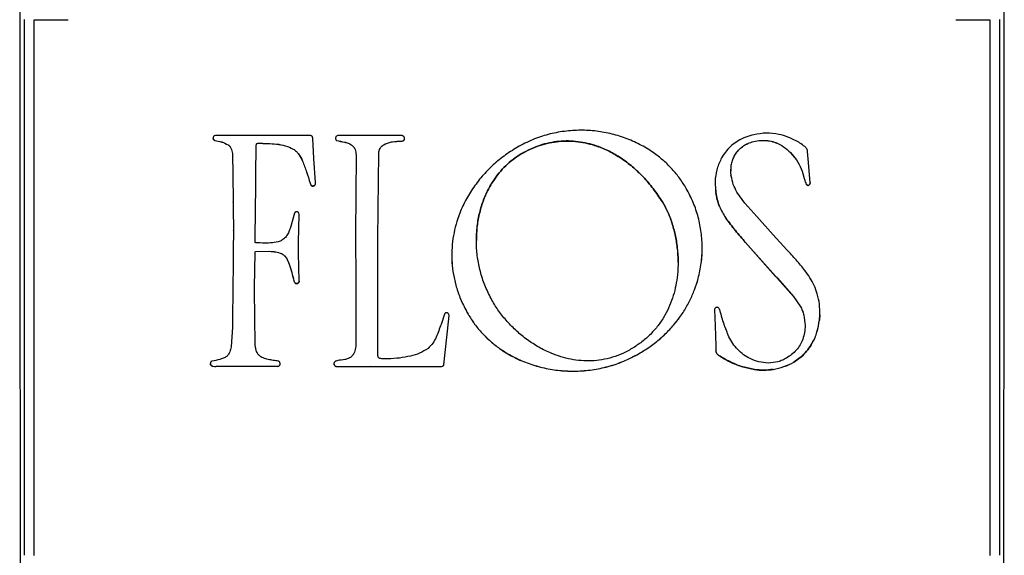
# Model space of a CAD drawing. Header units: millimetres. Extents: x 226 to 954, y 75 to 822.
# Tile 90 of 130: x 856 to 886, y 405 to 422. Entities that reach past the tile are written whole.
import ezdxf

# ---------------------------------------------------------------- set-up
doc = ezdxf.new("R2010")
doc.units = ezdxf.units.MM

msp = doc.modelspace()

# ---------------------------------------------------------------- linework, layer by layer
at = {"color": 179, "linetype": 'Continuous', "lineweight": 25}
for p, q in [((855.824, 442.721), (855.824, 415.774)), ((886.224, 415.774), (886.224, 442.721)), ((855.973, 405.226), (855.973, 421.77)), ((856.273, 405.22), (856.273, 421.764)), ((856.273, 421.764), (857.32, 421.764)), ((884.729, 421.764), (885.776, 421.764)), ((885.776, 421.764), (885.776, 405.22)), ((886.076, 421.77), (886.076, 405.226)), ((861.846, 418.033), (861.846, 418.035)), ((862.772, 418.187), (861.888, 418.19)), ((863.321, 418.185), (862.772, 418.187)), ((864.499, 418.187), (863.321, 418.185)), ((864.804, 418.19), (864.499, 418.187)), ((864.876, 418.106), (864.869, 418.137)), ((864.906, 417.474), (864.876, 418.106)), ((865.606, 418.033), (865.606, 418.035)), ((867.486, 418.185), (865.694, 418.193)), ((867.601, 418.012), (867.601, 418.014)), ((867.7, 418.057), (867.7, 418.058)), ((878.003, 418.023), (877.808, 417.885)), ((862.26, 417.899), (862.26, 417.901)), ((863.114, 416.97), (863.129, 417.874)), ((863.114, 416.969), (863.129, 417.873)), ((863.129, 417.874), (863.134, 417.927)), ((863.129, 417.873), (863.134, 417.925)), ((863.129, 417.873), (863.129, 417.874)), ((863.134, 417.925), (863.134, 417.927)), ((863.194, 417.949), (863.194, 417.95)), ((864.272, 417.768), (864.272, 417.77)), ((866.073, 417.891), (866.073, 417.893)), ((866.949, 417.789), (866.949, 417.791)), ((867.089, 417.915), (867.089, 417.917)), ((878.345, 417.959), (878.345, 417.961)), ((879.174, 417.967), (879.174, 417.969)), ((862.397, 417.587), (862.397, 417.589)), ((862.397, 417.589), (862.407, 417.005)), ((862.397, 417.587), (862.407, 417.003)), ((864.557, 417.398), (864.557, 417.4)), ((864.956, 416.735), (864.906, 417.474)), ((866.211, 417.582), (866.195, 415.152)), ((866.899, 416.803), (866.909, 417.623)), ((866.899, 416.801), (866.909, 417.621)), ((866.909, 417.621), (866.909, 417.623)), ((866.91, 417.651), (866.91, 417.649)), ((871.31, 417.62), (871.31, 417.621)), ((877.887, 417.544), (877.887, 417.546)), ((879.627, 417.658), (879.627, 417.66)), ((879.627, 417.66), (879.812, 417.435)), ((879.627, 417.658), (879.812, 417.433)), ((879.812, 417.433), (879.812, 417.435)), ((880.172, 417.467), (880.149, 417.696)), ((880.233, 416.738), (880.172, 417.467)), ((877.782, 417.098), (877.782, 417.096)), ((862.407, 417.003), (862.407, 417.005)), ((862.407, 417.005), (862.415, 416.137)), ((862.407, 417.003), (862.415, 416.135)), ((863.111, 416.648), (863.114, 416.97)), ((863.111, 416.646), (863.114, 416.969)), ((863.114, 416.969), (863.114, 416.97)), ((866.88, 414.992), (866.899, 416.803)), ((866.88, 414.99), (866.899, 416.801)), ((866.899, 416.801), (866.899, 416.803)), ((880.05, 416.863), (880.05, 416.865)), ((863.091, 415.052), (863.111, 416.648)), ((863.091, 415.051), (863.111, 416.646)), ((863.111, 416.646), (863.111, 416.648)), ((864.791, 416.714), (864.791, 416.716)), ((864.844, 416.635), (864.844, 416.633)), ((864.929, 416.641), (864.929, 416.643)), ((880.116, 416.673), (880.116, 416.672)), ((880.172, 416.649), (880.172, 416.648)), ((877.319, 416.431), (877.319, 416.43)), ((878.216, 416.1), (877.97, 416.443)), ((862.415, 416.135), (862.415, 416.137)), ((862.415, 416.137), (862.42, 415.938)), ((862.415, 416.135), (862.42, 415.936)), ((862.42, 415.936), (862.42, 415.938)), ((862.42, 415.938), (862.422, 415.262)), ((862.42, 415.936), (862.422, 415.26)), ((875.666, 416.14), (875.666, 416.139)), ((877.433, 415.999), (877.433, 416)), ((878.588, 415.683), (878.216, 416.1)), ((855.824, 415.774), (855.834, 404.944)), ((864.31, 415.794), (864.182, 415.344)), ((864.437, 414.897), (864.457, 415.749)), ((864.437, 414.896), (864.457, 415.748)), ((864.457, 415.748), (864.447, 415.787)), ((877.626, 415.639), (877.626, 415.637)), ((879.093, 415.126), (878.588, 415.683)), ((886.214, 404.944), (886.224, 415.774)), ((862.422, 415.26), (862.418, 414.649)), ((862.422, 415.26), (862.422, 415.262)), ((863.091, 415.051), (863.091, 415.052)), ((863.094, 414.896), (863.091, 415.051)), ((866.195, 415.154), (866.198, 413.632)), ((866.195, 415.152), (866.195, 415.154)), ((866.195, 415.152), (866.198, 413.63)), ((866.877, 414.091), (866.88, 414.99)), ((866.88, 414.99), (866.88, 414.992)), ((879.513, 414.66), (879.093, 415.126)), ((864.434, 414.556), (864.437, 414.897)), ((864.434, 414.555), (864.437, 414.896)), ((864.437, 414.896), (864.437, 414.897)), ((869.924, 414.952), (869.924, 414.95)), ((878.237, 414.885), (878.237, 414.886)), ((878.237, 414.886), (879.161, 413.841)), ((878.237, 414.885), (879.161, 413.839)), ((862.418, 414.649), (862.415, 414.282)), ((863.074, 413.498), (863.091, 414.575)), ((863.074, 413.496), (863.091, 414.573)), ((863.091, 414.573), (863.091, 414.575)), ((863.109, 414.604), (863.541, 414.614)), ((863.109, 414.602), (863.541, 414.613)), ((863.109, 414.602), (863.109, 414.604)), ((863.541, 414.613), (863.541, 414.614)), ((863.908, 414.542), (863.908, 414.544)), ((864.434, 414.555), (864.434, 414.556)), ((864.454, 413.693), (864.434, 414.555)), ((862.415, 414.282), (862.395, 412.545)), ((864.145, 414.217), (864.145, 414.218)), ((866.877, 412.48), (866.877, 414.091)), ((876.153, 414.28), (876.153, 414.282)), ((879.161, 413.839), (879.161, 413.841)), ((879.222, 413.778), (879.222, 413.78)), ((879.222, 413.78), (879.719, 413.218)), ((879.222, 413.778), (879.719, 413.216)), ((863.074, 413.496), (863.074, 413.498)), ((863.074, 413.447), (863.074, 413.496)), ((863.082, 412.537), (863.074, 413.447)), ((864.292, 413.7), (864.292, 413.698)), ((864.327, 413.637), (864.327, 413.635)), ((864.4, 413.619), (864.4, 413.617)), ((866.198, 413.63), (866.198, 413.632)), ((866.198, 413.632), (866.2, 411.674)), ((866.198, 413.63), (866.2, 411.672)), ((879.719, 413.216), (879.719, 413.218)), ((879.719, 413.218), (879.924, 412.923)), ((879.719, 413.216), (879.924, 412.921)), ((879.924, 412.921), (879.924, 412.923)), ((862.395, 412.545), (862.39, 412.272)), ((863.094, 411.78), (863.082, 412.537)), ((868.941, 412.675), (868.834, 412.356)), ((869.063, 412.436), (869.084, 412.633)), ((869.063, 412.434), (869.084, 412.631)), ((869.084, 412.631), (869.074, 412.67)), ((869.67, 412.67), (869.67, 412.672)), ((877.276, 412.809), (877.294, 412.309)), ((877.276, 412.807), (877.294, 412.307)), ((880.529, 412.646), (880.517, 412.492)), ((880.517, 412.49), (880.529, 412.644)), ((880.529, 412.644), (880.529, 412.646)), ((862.39, 412.272), (862.355, 411.665)), ((866.882, 411.533), (866.877, 412.48)), ((868.919, 411.108), (869.063, 412.436)), ((868.919, 411.106), (869.063, 412.434)), ((869.063, 412.434), (869.063, 412.436)), ((877.294, 412.307), (877.294, 412.309)), ((877.294, 412.309), (877.314, 411.694)), ((877.294, 412.307), (877.314, 411.692)), ((880.076, 412.322), (880.076, 412.324)), ((880.517, 412.492), (880.517, 412.49)), ((866.2, 411.672), (866.2, 411.674)), ((877.314, 411.694), (877.316, 411.535)), ((877.314, 411.692), (877.314, 411.694)), ((877.314, 411.692), (877.316, 411.533)), ((880.294, 411.78), (880.294, 411.782)), ((874.885, 411.42), (874.885, 411.418)), ((877.316, 411.533), (877.316, 411.535)), ((877.411, 411.399), (877.411, 411.397)), ((879.993, 411.39), (879.731, 411.188)), ((879.731, 411.187), (879.993, 411.389)), ((879.993, 411.39), (879.993, 411.389)), ((861.719, 411.111), (861.719, 411.113)), ((861.883, 411.061), (862.752, 411.063)), ((861.883, 411.059), (862.752, 411.062)), ((861.883, 411.059), (861.883, 411.061)), ((862.752, 411.063), (863.781, 411.061)), ((862.752, 411.062), (862.752, 411.063)), ((862.752, 411.062), (863.781, 411.059)), ((863.781, 411.059), (863.781, 411.061)), ((863.855, 411.096), (863.855, 411.097)), ((865.526, 411.151), (865.531, 411.113)), ((865.531, 411.112), (865.531, 411.113)), ((865.581, 411.059), (865.581, 411.061)), ((865.813, 411.056), (866.655, 411.061)), ((865.813, 411.054), (866.655, 411.059)), ((865.813, 411.054), (865.813, 411.056)), ((866.655, 411.061), (867.628, 411.053)), ((866.655, 411.059), (866.655, 411.061)), ((866.655, 411.059), (867.628, 411.051)), ((867.628, 411.053), (868.332, 411.058)), ((867.628, 411.051), (868.332, 411.056)), ((867.628, 411.051), (867.628, 411.053)), ((868.332, 411.058), (868.816, 411.056)), ((868.332, 411.056), (868.332, 411.058)), ((868.332, 411.056), (868.816, 411.054)), ((868.816, 411.054), (868.816, 411.056)), ((868.919, 411.106), (868.919, 411.108)), ((878.513, 410.96), (878.107, 411.056)), ((878.107, 411.056), (878.107, 411.054)), ((878.107, 411.054), (878.513, 410.958)), ((879.731, 411.188), (879.731, 411.187)), ((878.513, 410.96), (878.513, 410.958)), ((879.09, 410.966), (879.09, 410.968))]:
    msp.add_line(p, q, dxfattribs=at)
for points, knots in [([(876.406, 416.554), (876.341, 416.658), (876.211, 416.867), (875.976, 417.15), (875.717, 417.406), (875.401, 417.658), (875.024, 417.894), (874.581, 418.097), (874.115, 418.243), (873.631, 418.332), (873.136, 418.36), (872.637, 418.327), (872.141, 418.229), (871.652, 418.069), (871.347, 417.909), (871.193, 417.827)], [0, 0, 0, 0, 0.062326, 0.123956, 0.185191, 0.24626, 0.327687, 0.409377, 0.491481, 0.574092, 0.657289, 0.741196, 0.826026, 0.912123, 1, 1, 1, 1]), ([(861.808, 418.153), (861.804, 418.143), (861.796, 418.123), (861.798, 418.101), (861.799, 418.09)], [0, 0, 0, 0, 0.499993, 1, 1, 1, 1]), ([(861.846, 418.035), (861.84, 418.038), (861.829, 418.044), (861.815, 418.058), (861.804, 418.074), (861.8, 418.086), (861.799, 418.092)], [0, 0, 0, 0, 0.250024, 0.500033, 0.750009, 1, 1, 1, 1]), ([(861.799, 418.09), (861.8, 418.084), (861.804, 418.072), (861.815, 418.056), (861.829, 418.042), (861.84, 418.036), (861.846, 418.033)], [0, 0, 0, 0, 0.249988, 0.499999, 0.750006, 1, 1, 1, 1]), ([(861.888, 418.19), (861.873, 418.188), (861.85, 418.185), (861.826, 418.174), (861.815, 418.164), (861.81, 418.157), (861.808, 418.153)], [0, 0, 0, 0, 0.495853, 0.735849, 0.861783, 1, 1, 1, 1]), ([(861.846, 418.035), (861.919, 418.023), (862.064, 418.001), (862.195, 417.934), (862.26, 417.901)], [0, 0, 0, 0, 0.503164, 1, 1, 1, 1]), ([(861.846, 418.033), (861.919, 418.021), (862.064, 417.999), (862.195, 417.932), (862.26, 417.899)], [0, 0, 0, 0, 0.503164, 1, 1, 1, 1]), ([(864.869, 418.137), (864.865, 418.144), (864.859, 418.157), (864.843, 418.172), (864.825, 418.184), (864.811, 418.188), (864.804, 418.19)], [0, 0, 0, 0, 0.249999, 0.499998, 0.749993, 1, 1, 1, 1]), ([(865.601, 418.166), (865.597, 418.163), (865.588, 418.155), (865.578, 418.133), (865.575, 418.103), (865.579, 418.071), (865.592, 418.047), (865.601, 418.038), (865.606, 418.033)], [0, 0, 0, 0, 0.115211, 0.2302989, 0.4685616, 0.7292777, 0.8610394, 1, 1, 1, 1]), ([(865.576, 418.105), (865.577, 418.092), (865.579, 418.073), (865.592, 418.049), (865.601, 418.039), (865.606, 418.035)], [0, 0, 0, 0, 0.490609, 0.738531, 1, 1, 1, 1]), ([(865.694, 418.193), (865.678, 418.191), (865.645, 418.187), (865.616, 418.173), (865.601, 418.166)], [0, 0, 0, 0, 0.500006, 1, 1, 1, 1]), ([(865.606, 418.035), (865.687, 418.018), (865.807, 417.993), (865.97, 417.962), (866.039, 417.916), (866.073, 417.893)], [0, 0, 0, 0, 0.501464, 0.750926, 1, 1, 1, 1]), ([(865.606, 418.033), (865.687, 418.016), (865.807, 417.991), (865.97, 417.96), (866.039, 417.914), (866.073, 417.891)], [0, 0, 0, 0, 0.501462, 0.750923, 1, 1, 1, 1]), ([(867.089, 417.917), (867.128, 417.935), (867.207, 417.971), (867.379, 418.008), (867.512, 418.011), (867.601, 418.014)], [0, 0, 0, 0, 0.244904, 0.492445, 1, 1, 1, 1]), ([(867.089, 417.915), (867.128, 417.933), (867.207, 417.969), (867.379, 418.006), (867.512, 418.01), (867.601, 418.012)], [0, 0, 0, 0, 0.244904, 0.492444, 1, 1, 1, 1]), ([(867.518, 418.187), (867.515, 418.187), (867.51, 418.187), (867.503, 418.185), (867.495, 418.185), (867.49, 418.185), (867.486, 418.185)], [0, 0, 0, 0, 0.319575, 0.487953, 0.661972, 1, 1, 1, 1]), ([(867.698, 418.135), (867.694, 418.143), (867.685, 418.158), (867.664, 418.173), (867.642, 418.182), (867.593, 418.19), (867.551, 418.188), (867.518, 418.187)], [0, 0, 0, 0, 0.1363822, 0.2586339, 0.3783828, 0.5014295, 1, 1, 1, 1]), ([(867.601, 418.014), (867.62, 418.015), (867.648, 418.018), (867.678, 418.032), (867.692, 418.045), (867.698, 418.054), (867.7, 418.058)], [0, 0, 0, 0, 0.493183, 0.732743, 0.859733, 1, 1, 1, 1]), ([(867.601, 418.012), (867.62, 418.014), (867.648, 418.016), (867.678, 418.03), (867.692, 418.043), (867.698, 418.052), (867.7, 418.057)], [0, 0, 0, 0, 0.493187, 0.732766, 0.859759, 1, 1, 1, 1]), ([(867.7, 418.057), (867.703, 418.063), (867.708, 418.075), (867.708, 418.103), (867.702, 418.122), (867.698, 418.135)], [0, 0, 0, 0, 0.247991, 0.502134, 1, 1, 1, 1]), ([(867.7, 418.058), (867.703, 418.064), (867.708, 418.076), (867.707, 418.088), (867.707, 418.093)], [0, 0, 0, 0, 0.550629, 1, 1, 1, 1]), ([(875.666, 416.14), (875.574, 416.279), (875.394, 416.55), (875.082, 416.912), (874.751, 417.228), (874.399, 417.493), (874.032, 417.708), (873.683, 417.856), (873.359, 417.95), (873.065, 418.003), (872.768, 418.025), (872.471, 418.013), (872.175, 417.968), (871.88, 417.888), (871.589, 417.775), (871.404, 417.673), (871.31, 417.621)], [0, 0, 0, 0, 0.097095, 0.189999, 0.279044, 0.364605, 0.447128, 0.527147, 0.585922, 0.643971, 0.701656, 0.759382, 0.817592, 0.876761, 0.937392, 1, 1, 1, 1]), ([(871.31, 417.62), (871.404, 417.671), (871.589, 417.773), (871.88, 417.886), (872.175, 417.966), (872.471, 418.011), (872.768, 418.023), (873.065, 418.002), (873.359, 417.949), (873.683, 417.854), (874.032, 417.706), (874.399, 417.492), (874.751, 417.226), (875.082, 416.91), (875.394, 416.548), (875.574, 416.277), (875.666, 416.139)], [0, 0, 0, 0, 0.062607, 0.123238, 0.182408, 0.240618, 0.298344, 0.356029, 0.414078, 0.472853, 0.552872, 0.635395, 0.720956, 0.810001, 0.902905, 1, 1, 1, 1]), ([(878.492, 418.212), (878.407, 418.191), (878.236, 418.148), (878.081, 418.064), (878.003, 418.023)], [0, 0, 0, 0, 0.499999, 1, 1, 1, 1]), ([(878.345, 417.961), (878.411, 417.982), (878.545, 418.026), (878.759, 418.042), (878.973, 418.031), (879.108, 417.989), (879.174, 417.969)], [0, 0, 0, 0, 0.243712, 0.499378, 0.755275, 1, 1, 1, 1]), ([(878.345, 417.959), (878.411, 417.98), (878.545, 418.024), (878.759, 418.041), (878.973, 418.029), (879.108, 417.987), (879.174, 417.967)], [0, 0, 0, 0, 0.243712, 0.499378, 0.755274, 1, 1, 1, 1]), ([(879.265, 418.222), (879.136, 418.243), (878.878, 418.283), (878.621, 418.236), (878.492, 418.212)], [0, 0, 0, 0, 0.5, 1, 1, 1, 1]), ([(879.794, 418.025), (879.71, 418.067), (879.54, 418.151), (879.357, 418.199), (879.265, 418.222)], [0, 0, 0, 0, 0.499999, 1, 1, 1, 1]), ([(880.099, 417.813), (880.052, 417.854), (879.958, 417.936), (879.849, 417.996), (879.794, 418.025)], [0, 0, 0, 0, 0.504131, 1, 1, 1, 1]), ([(862.26, 417.901), (862.282, 417.881), (862.327, 417.842), (862.377, 417.734), (862.389, 417.647), (862.397, 417.589)], [0, 0, 0, 0, 0.25438, 0.499673, 1, 1, 1, 1]), ([(862.26, 417.899), (862.282, 417.879), (862.327, 417.84), (862.377, 417.732), (862.389, 417.645), (862.397, 417.587)], [0, 0, 0, 0, 0.254378, 0.499678, 1, 1, 1, 1]), ([(863.134, 417.927), (863.135, 417.93), (863.138, 417.935), (863.147, 417.942), (863.166, 417.947), (863.182, 417.949), (863.194, 417.95)], [0, 0, 0, 0, 0.131368, 0.251837, 0.496024, 1, 1, 1, 1]), ([(863.134, 417.925), (863.135, 417.928), (863.138, 417.933), (863.147, 417.94), (863.166, 417.946), (863.182, 417.948), (863.194, 417.949)], [0, 0, 0, 0, 0.131411, 0.251842, 0.496025, 1, 1, 1, 1]), ([(863.194, 417.95), (863.288, 417.949), (863.475, 417.945), (863.753, 417.929), (864.027, 417.886), (864.191, 417.808), (864.272, 417.77)], [0, 0, 0, 0, 0.254949, 0.509168, 0.757006, 1, 1, 1, 1]), ([(863.194, 417.949), (863.288, 417.947), (863.475, 417.943), (863.753, 417.927), (864.027, 417.884), (864.191, 417.806), (864.272, 417.768)], [0, 0, 0, 0, 0.254949, 0.509168, 0.757007, 1, 1, 1, 1]), ([(864.272, 417.77), (864.305, 417.747), (864.37, 417.702), (864.47, 417.577), (864.522, 417.471), (864.557, 417.4)], [0, 0, 0, 0, 0.249297, 0.501679, 1, 1, 1, 1]), ([(864.272, 417.768), (864.305, 417.746), (864.37, 417.7), (864.47, 417.576), (864.522, 417.469), (864.557, 417.398)], [0, 0, 0, 0, 0.249296, 0.501682, 1, 1, 1, 1]), ([(866.073, 417.893), (866.097, 417.874), (866.142, 417.837), (866.194, 417.729), (866.204, 417.642), (866.211, 417.584)], [0, 0, 0, 0, 0.256021, 0.499282, 1, 1, 1, 1]), ([(866.073, 417.891), (866.097, 417.872), (866.142, 417.835), (866.194, 417.727), (866.204, 417.641), (866.211, 417.582)], [0, 0, 0, 0, 0.256015, 0.499288, 1, 1, 1, 1]), ([(866.909, 417.621), (866.911, 417.651), (866.915, 417.709), (866.938, 417.763), (866.949, 417.789)], [0, 0, 0, 0, 0.50947, 1, 1, 1, 1]), ([(866.913, 417.651), (866.914, 417.671), (866.918, 417.72), (866.938, 417.765), (866.949, 417.791)], [0, 0, 0, 0, 0.416573, 1, 1, 1, 1]), ([(866.949, 417.791), (866.969, 417.817), (867.008, 417.868), (867.063, 417.901), (867.089, 417.917)], [0, 0, 0, 0, 0.516144, 1, 1, 1, 1]), ([(866.949, 417.789), (866.969, 417.815), (867.008, 417.866), (867.063, 417.899), (867.089, 417.915)], [0, 0, 0, 0, 0.516151, 1, 1, 1, 1]), ([(871.193, 417.827), (871.052, 417.74), (870.772, 417.565), (870.395, 417.245), (870.057, 416.889), (869.767, 416.497), (869.526, 416.075), (869.357, 415.664), (869.247, 415.276), (869.183, 414.916), (869.158, 414.549), (869.172, 414.175), (869.228, 413.797), (869.329, 413.418), (869.472, 413.037), (869.603, 412.794), (869.67, 412.67)], [0, 0, 0, 0, 0.082781, 0.164991, 0.246654, 0.327807, 0.40854, 0.489041, 0.549477, 0.610176, 0.671408, 0.733516, 0.796916, 0.862091, 0.929588, 1, 1, 1, 1]), ([(877.808, 417.885), (877.753, 417.831), (877.643, 417.724), (877.559, 417.597), (877.517, 417.534)], [0, 0, 0, 0, 0.504492, 1, 1, 1, 1]), ([(877.887, 417.546), (877.913, 417.591), (877.966, 417.683), (878.076, 417.798), (878.201, 417.895), (878.297, 417.939), (878.345, 417.961)], [0, 0, 0, 0, 0.250003, 0.500003, 0.75, 1, 1, 1, 1]), ([(877.887, 417.544), (877.913, 417.59), (877.966, 417.681), (878.076, 417.796), (878.201, 417.893), (878.297, 417.937), (878.345, 417.959)], [0, 0, 0, 0, 0.249999, 0.5, 0.750002, 1, 1, 1, 1]), ([(879.174, 417.969), (879.256, 417.93), (879.422, 417.851), (879.558, 417.725), (879.627, 417.66)], [0, 0, 0, 0, 0.488074, 1, 1, 1, 1]), ([(879.174, 417.967), (879.256, 417.928), (879.422, 417.849), (879.558, 417.723), (879.627, 417.658)], [0, 0, 0, 0, 0.488074, 1, 1, 1, 1]), ([(880.149, 417.696), (880.145, 417.717), (880.14, 417.749), (880.122, 417.789), (880.107, 417.805), (880.099, 417.813)], [0, 0, 0, 0, 0.493799, 0.739902, 1, 1, 1, 1]), ([(864.557, 417.4), (864.6, 417.288), (864.688, 417.064), (864.757, 416.832), (864.791, 416.716)], [0, 0, 0, 0, 0.497741, 1, 1, 1, 1]), ([(864.557, 417.398), (864.6, 417.286), (864.688, 417.062), (864.757, 416.831), (864.791, 416.714)], [0, 0, 0, 0, 0.497743, 1, 1, 1, 1]), ([(870.406, 413.103), (870.336, 413.239), (870.198, 413.508), (870.055, 413.935), (869.961, 414.368), (869.919, 414.803), (869.927, 415.233), (869.984, 415.653), (870.089, 416.057), (870.241, 416.439), (870.424, 416.765), (870.622, 417.035), (870.827, 417.257), (871.055, 417.456), (871.225, 417.565), (871.31, 417.62)], [0, 0, 0, 0, 0.090052, 0.178558, 0.265722, 0.351625, 0.43627, 0.519627, 0.601682, 0.682488, 0.762225, 0.821558, 0.880732, 0.940072, 1, 1, 1, 1]), ([(871.31, 417.621), (871.225, 417.567), (871.055, 417.458), (870.827, 417.258), (870.622, 417.037), (870.424, 416.766), (870.241, 416.441), (870.089, 416.059), (869.985, 415.655), (869.929, 415.283), (869.93, 415.047), (869.93, 414.952)], [0, 0, 0, 0, 0.096687, 0.192426, 0.287895, 0.383622, 0.512269, 0.64264, 0.775026, 0.909514, 1, 1, 1, 1]), ([(877.517, 417.534), (877.463, 417.428), (877.354, 417.216), (877.319, 416.98), (877.301, 416.861)], [0, 0, 0, 0, 0.495518, 1, 1, 1, 1]), ([(877.788, 416.962), (877.785, 417.064), (877.78, 417.216), (877.823, 417.412), (877.866, 417.501), (877.887, 417.544)], [0, 0, 0, 0, 0.510062, 0.759069, 1, 1, 1, 1]), ([(877.791, 417.097), (877.79, 417.155), (877.788, 417.262), (877.824, 417.414), (877.866, 417.503), (877.887, 417.546)], [0, 0, 0, 0, 0.368907, 0.689659, 1, 1, 1, 1]), ([(879.812, 417.435), (879.863, 417.344), (879.965, 417.163), (880.022, 416.964), (880.05, 416.865)], [0, 0, 0, 0, 0.502199, 1, 1, 1, 1]), ([(879.812, 417.433), (879.863, 417.342), (879.965, 417.161), (880.022, 416.962), (880.05, 416.863)], [0, 0, 0, 0, 0.502199, 1, 1, 1, 1]), ([(877.301, 416.861), (877.299, 416.788), (877.295, 416.644), (877.311, 416.501), (877.319, 416.43)], [0, 0, 0, 0, 0.504198, 1, 1, 1, 1]), ([(877.796, 416.935), (877.796, 416.936), (877.796, 416.937), (877.795, 416.94), (877.793, 416.945), (877.789, 416.949), (877.785, 416.952), (877.784, 416.955), (877.784, 416.957), (877.785, 416.959), (877.786, 416.961), (877.788, 416.962)], [0, 0, 0, 0, 0.07475, 0.143169, 0.273402, 0.534089, 0.701185, 0.748862, 0.796391, 0.849889, 1, 1, 1, 1]), ([(877.97, 416.443), (877.929, 416.52), (877.845, 416.675), (877.812, 416.848), (877.796, 416.935)], [0, 0, 0, 0, 0.498088, 1, 1, 1, 1]), ([(880.05, 416.865), (880.058, 416.832), (880.074, 416.766), (880.102, 416.704), (880.116, 416.673)], [0, 0, 0, 0, 0.504704, 1, 1, 1, 1]), ([(880.05, 416.863), (880.058, 416.83), (880.074, 416.764), (880.102, 416.702), (880.116, 416.672)], [0, 0, 0, 0, 0.504696, 1, 1, 1, 1]), ([(864.791, 416.716), (864.796, 416.7), (864.804, 416.676), (864.82, 416.652), (864.833, 416.64), (864.84, 416.637), (864.844, 416.635)], [0, 0, 0, 0, 0.497596, 0.748024, 0.872186, 1, 1, 1, 1]), ([(864.791, 416.714), (864.796, 416.698), (864.804, 416.675), (864.82, 416.65), (864.833, 416.639), (864.84, 416.635), (864.844, 416.633)], [0, 0, 0, 0, 0.497592, 0.74805, 0.872186, 1, 1, 1, 1]), ([(864.929, 416.643), (864.922, 416.639), (864.909, 416.632), (864.887, 416.627), (864.865, 416.627), (864.851, 416.632), (864.844, 416.635)], [0, 0, 0, 0, 0.250002, 0.500001, 0.750007, 1, 1, 1, 1]), ([(864.844, 416.633), (864.851, 416.631), (864.865, 416.626), (864.887, 416.625), (864.909, 416.63), (864.922, 416.637), (864.929, 416.641)], [0, 0, 0, 0, 0.250001, 0.500004, 0.750001, 1, 1, 1, 1]), ([(864.929, 416.643), (864.934, 416.649), (864.946, 416.661), (864.956, 416.694), (864.956, 416.72), (864.956, 416.737)], [0, 0, 0, 0, 0.247401, 0.484562, 1, 1, 1, 1]), ([(864.929, 416.641), (864.934, 416.647), (864.946, 416.659), (864.956, 416.692), (864.956, 416.718), (864.956, 416.735)], [0, 0, 0, 0, 0.247411, 0.484581, 1, 1, 1, 1]), ([(874.885, 411.418), (875.007, 411.491), (875.246, 411.632), (875.572, 411.884), (875.863, 412.157), (876.117, 412.45), (876.335, 412.76), (876.518, 413.085), (876.665, 413.423), (876.789, 413.807), (876.875, 414.24), (876.906, 414.718), (876.876, 415.196), (876.783, 415.666), (876.632, 416.125), (876.481, 416.41), (876.406, 416.554)], [0, 0, 0, 0, 0.071139, 0.139713, 0.206155, 0.270856, 0.33416, 0.39637, 0.457739, 0.518487, 0.598798, 0.678679, 0.758433, 0.838353, 0.918749, 1, 1, 1, 1]), ([(877.3, 416.73), (877.3, 416.702), (877.298, 416.602), (877.31, 416.502), (877.319, 416.431)], [0, 0, 0, 0, 0.285332, 1, 1, 1, 1]), ([(880.172, 416.649), (880.167, 416.649), (880.156, 416.649), (880.141, 416.654), (880.127, 416.661), (880.12, 416.669), (880.116, 416.673)], [0, 0, 0, 0, 0.250003, 0.499995, 0.749991, 1, 1, 1, 1]), ([(880.116, 416.672), (880.12, 416.668), (880.127, 416.66), (880.141, 416.652), (880.156, 416.647), (880.167, 416.647), (880.172, 416.648)], [0, 0, 0, 0, 0.250009, 0.500005, 0.749997, 1, 1, 1, 1]), ([(880.233, 416.74), (880.231, 416.731), (880.229, 416.711), (880.216, 416.685), (880.197, 416.663), (880.181, 416.654), (880.172, 416.649)], [0, 0, 0, 0, 0.250008, 0.500012, 0.750007, 1, 1, 1, 1]), ([(880.172, 416.648), (880.181, 416.652), (880.197, 416.662), (880.216, 416.684), (880.229, 416.71), (880.231, 416.729), (880.233, 416.738)], [0, 0, 0, 0, 0.250001, 0.500004, 0.750016, 1, 1, 1, 1]), ([(877.433, 416), (877.407, 416.07), (877.354, 416.21), (877.331, 416.358), (877.319, 416.431)], [0, 0, 0, 0, 0.499996, 1, 1, 1, 1]), ([(877.319, 416.43), (877.331, 416.356), (877.354, 416.208), (877.407, 416.069), (877.433, 415.999)], [0, 0, 0, 0, 0.5, 1, 1, 1, 1]), ([(875.666, 416.139), (875.722, 416.041), (875.838, 415.837), (875.967, 415.496), (876.069, 415.122), (876.135, 414.723), (876.16, 414.306), (876.142, 413.915), (876.088, 413.56), (876.009, 413.243), (875.897, 412.933), (875.75, 412.634), (875.565, 412.349), (875.34, 412.083), (875.075, 411.837), (874.87, 411.701), (874.766, 411.631)], [0, 0, 0, 0, 0.066476, 0.138527, 0.215116, 0.295168, 0.377682, 0.46182, 0.525644, 0.589937, 0.654727, 0.720213, 0.786786, 0.855045, 0.925789, 1, 1, 1, 1]), ([(876.151, 414.282), (876.152, 414.291), (876.16, 414.44), (876.132, 414.724), (876.07, 415.124), (875.967, 415.497), (875.838, 415.839), (875.722, 416.043), (875.666, 416.14)], [0, 0, 0, 0, 0.014509, 0.229814, 0.438697, 0.638538, 0.826544, 1, 1, 1, 1]), ([(877.433, 416), (877.461, 415.938), (877.516, 415.813), (877.589, 415.697), (877.626, 415.639)], [0, 0, 0, 0, 0.497114, 1, 1, 1, 1]), ([(877.433, 415.999), (877.461, 415.936), (877.516, 415.811), (877.589, 415.695), (877.626, 415.637)], [0, 0, 0, 0, 0.4971096, 1, 1, 1, 1]), ([(864.382, 415.834), (864.375, 415.834), (864.36, 415.835), (864.339, 415.827), (864.321, 415.813), (864.313, 415.801), (864.31, 415.794)], [0, 0, 0, 0, 0.250002, 0.500005, 0.749998, 1, 1, 1, 1]), ([(864.447, 415.787), (864.443, 415.793), (864.436, 415.805), (864.414, 415.822), (864.395, 415.829), (864.382, 415.834)], [0, 0, 0, 0, 0.254764, 0.503961, 1, 1, 1, 1]), ([(878.237, 414.886), (878.13, 415.008), (877.916, 415.251), (877.723, 415.509), (877.626, 415.639)], [0, 0, 0, 0, 0.5000002, 1, 1, 1, 1]), ([(877.626, 415.637), (877.723, 415.508), (877.916, 415.249), (878.13, 415.006), (878.237, 414.885)], [0, 0, 0, 0, 0.4999998, 1, 1, 1, 1]), ([(864.182, 415.344), (864.167, 415.301), (864.137, 415.215), (864.071, 415.094), (863.984, 414.985), (863.903, 414.943), (863.863, 414.922)], [0, 0, 0, 0, 0.2487912, 0.501948, 0.7506838, 1, 1, 1, 1]), ([(863.129, 414.872), (863.122, 414.874), (863.11, 414.876), (863.1, 414.884), (863.095, 414.891), (863.094, 414.894), (863.094, 414.896)], [0, 0, 0, 0, 0.4967022, 0.7488639, 0.8717547, 1, 1, 1, 1]), ([(863.863, 414.922), (863.784, 414.904), (863.625, 414.869), (863.378, 414.866), (863.212, 414.87), (863.129, 414.872)], [0, 0, 0, 0, 0.324883, 0.660235, 1, 1, 1, 1]), ([(874.885, 411.42), (875.007, 411.492), (875.246, 411.634), (875.572, 411.886), (875.863, 412.159), (876.117, 412.452), (876.335, 412.762), (876.518, 413.087), (876.665, 413.424), (876.79, 413.809), (876.87, 414.241), (876.906, 414.562), (876.896, 414.722), (876.896, 414.723)], [0, 0, 0, 0, 0.10474, 0.205704, 0.303528, 0.398789, 0.491995, 0.583587, 0.673945, 0.763384, 0.88163, 0.99924, 1, 1, 1, 1]), ([(880.451, 413.299), (880.421, 413.385), (880.361, 413.557), (880.225, 413.796), (880.041, 414.062), (879.799, 414.348), (879.609, 414.556), (879.513, 414.66)], [0, 0, 0, 0, 0.163631, 0.327348, 0.492998, 0.745494, 1, 1, 1, 1]), ([(863.091, 414.575), (863.091, 414.578), (863.092, 414.584), (863.094, 414.592), (863.098, 414.597), (863.101, 414.6), (863.104, 414.602), (863.107, 414.603), (863.109, 414.604)], [0, 0, 0, 0, 0.26813, 0.518441, 0.637217, 0.754124, 0.873193, 1, 1, 1, 1]), ([(863.091, 414.573), (863.091, 414.576), (863.092, 414.583), (863.094, 414.59), (863.098, 414.595), (863.101, 414.598), (863.104, 414.601), (863.107, 414.602), (863.109, 414.602)], [0, 0, 0, 0, 0.268114, 0.518408, 0.637261, 0.75416, 0.873169, 1, 1, 1, 1]), ([(863.541, 414.614), (863.605, 414.611), (863.731, 414.605), (863.849, 414.564), (863.908, 414.544)], [0, 0, 0, 0, 0.510985, 1, 1, 1, 1]), ([(863.541, 414.613), (863.605, 414.609), (863.731, 414.603), (863.849, 414.562), (863.908, 414.542)], [0, 0, 0, 0, 0.510985, 1, 1, 1, 1]), ([(863.908, 414.544), (863.937, 414.526), (863.997, 414.491), (864.081, 414.379), (864.119, 414.282), (864.145, 414.218)], [0, 0, 0, 0, 0.2493302, 0.4983465, 1, 1, 1, 1]), ([(863.908, 414.542), (863.937, 414.524), (863.997, 414.489), (864.081, 414.377), (864.119, 414.281), (864.145, 414.217)], [0, 0, 0, 0, 0.24933, 0.498347, 1, 1, 1, 1]), ([(869.167, 414.498), (869.168, 414.392), (869.172, 414.159), (869.229, 413.799), (869.328, 413.42), (869.472, 413.039), (869.603, 412.796), (869.67, 412.672)], [0, 0, 0, 0, 0.1659054, 0.3643486, 0.568348, 0.7796108, 1, 1, 1, 1]), ([(864.145, 414.218), (864.171, 414.133), (864.224, 413.961), (864.269, 413.787), (864.292, 413.7)], [0, 0, 0, 0, 0.498221, 1, 1, 1, 1]), ([(864.145, 414.217), (864.171, 414.131), (864.224, 413.959), (864.269, 413.785), (864.292, 413.698)], [0, 0, 0, 0, 0.498221, 1, 1, 1, 1]), ([(879.161, 413.841), (879.173, 413.831), (879.19, 413.817), (879.21, 413.801), (879.218, 413.79), (879.221, 413.783), (879.222, 413.78)], [0, 0, 0, 0, 0.519137, 0.760129, 0.877542, 1, 1, 1, 1]), ([(879.161, 413.839), (879.173, 413.829), (879.19, 413.815), (879.21, 413.799), (879.218, 413.788), (879.221, 413.781), (879.222, 413.778)], [0, 0, 0, 0, 0.5191101, 0.7601293, 0.8775421, 1, 1, 1, 1]), ([(864.327, 413.637), (864.319, 413.646), (864.303, 413.664), (864.296, 413.688), (864.292, 413.7)], [0, 0, 0, 0, 0.500011, 1, 1, 1, 1]), ([(864.292, 413.698), (864.296, 413.686), (864.303, 413.663), (864.319, 413.644), (864.327, 413.635)], [0, 0, 0, 0, 0.499988, 1, 1, 1, 1]), ([(864.4, 413.619), (864.393, 413.617), (864.38, 413.614), (864.361, 413.617), (864.342, 413.624), (864.332, 413.633), (864.327, 413.637)], [0, 0, 0, 0, 0.249996, 0.499992, 0.750001, 1, 1, 1, 1]), ([(864.327, 413.635), (864.332, 413.631), (864.342, 413.622), (864.361, 413.615), (864.38, 413.613), (864.393, 413.616), (864.4, 413.617)], [0, 0, 0, 0, 0.250003, 0.499997, 0.750001, 1, 1, 1, 1]), ([(864.454, 413.695), (864.453, 413.687), (864.451, 413.67), (864.439, 413.648), (864.422, 413.63), (864.407, 413.622), (864.4, 413.619)], [0, 0, 0, 0, 0.2499954, 0.5000223, 0.7500134, 1, 1, 1, 1]), ([(864.4, 413.617), (864.407, 413.621), (864.422, 413.628), (864.439, 413.646), (864.451, 413.668), (864.453, 413.685), (864.454, 413.693)], [0, 0, 0, 0, 0.250009, 0.500004, 0.750001, 1, 1, 1, 1]), ([(880.529, 412.644), (880.529, 412.756), (880.529, 412.978), (880.477, 413.193), (880.451, 413.299)], [0, 0, 0, 0, 0.505971, 1, 1, 1, 1]), ([(874.766, 411.631), (874.661, 411.572), (874.456, 411.455), (874.129, 411.334), (873.804, 411.257), (873.479, 411.223), (873.158, 411.23), (872.842, 411.273), (872.534, 411.351), (872.201, 411.471), (871.852, 411.644), (871.495, 411.876), (871.167, 412.143), (870.873, 412.44), (870.614, 412.758), (870.474, 412.989), (870.406, 413.103)], [0, 0, 0, 0, 0.070497, 0.137627, 0.202349, 0.265491, 0.327725, 0.389551, 0.451303, 0.513163, 0.595855, 0.678635, 0.761071, 0.842567, 0.922441, 1, 1, 1, 1]), ([(877.316, 412.873), (877.311, 412.87), (877.299, 412.863), (877.284, 412.84), (877.279, 412.82), (877.276, 412.807)], [0, 0, 0, 0, 0.244225, 0.489267, 1, 1, 1, 1]), ([(877.39, 412.871), (877.387, 412.872), (877.382, 412.876), (877.371, 412.88), (877.348, 412.881), (877.329, 412.876), (877.316, 412.873)], [0, 0, 0, 0, 0.121122, 0.238701, 0.479918, 1, 1, 1, 1]), ([(877.451, 412.772), (877.445, 412.791), (877.437, 412.819), (877.419, 412.849), (877.404, 412.863), (877.395, 412.868), (877.39, 412.871)], [0, 0, 0, 0, 0.4903, 0.737736, 0.864704, 1, 1, 1, 1]), ([(879.924, 412.923), (879.947, 412.878), (879.993, 412.787), (880.049, 412.586), (880.065, 412.43), (880.076, 412.324)], [0, 0, 0, 0, 0.243188, 0.489572, 1, 1, 1, 1]), ([(879.924, 412.921), (879.947, 412.876), (879.993, 412.785), (880.049, 412.584), (880.065, 412.428), (880.076, 412.322)], [0, 0, 0, 0, 0.243189, 0.489575, 1, 1, 1, 1]), ([(868.999, 412.717), (868.993, 412.717), (868.981, 412.715), (868.965, 412.705), (868.951, 412.692), (868.945, 412.681), (868.941, 412.675)], [0, 0, 0, 0, 0.241298, 0.484151, 0.737721, 1, 1, 1, 1]), ([(869.074, 412.67), (869.069, 412.677), (869.061, 412.689), (869.043, 412.704), (869.022, 412.714), (869.006, 412.716), (868.999, 412.717)], [0, 0, 0, 0, 0.249987, 0.500008, 0.749997, 1, 1, 1, 1]), ([(869.67, 412.672), (869.735, 412.568), (869.863, 412.362), (870.097, 412.083), (870.356, 411.831), (870.671, 411.584), (871.049, 411.354), (871.492, 411.157), (871.959, 411.015), (872.443, 410.93), (872.939, 410.904), (873.439, 410.937), (873.935, 411.032), (874.424, 411.187), (874.73, 411.342), (874.885, 411.42)], [0, 0, 0, 0, 0.06193, 0.123155, 0.184022, 0.244799, 0.325992, 0.407657, 0.48994, 0.5729, 0.656554, 0.740937, 0.826144, 0.912379, 1, 1, 1, 1]), ([(869.67, 412.67), (869.735, 412.567), (869.863, 412.36), (870.097, 412.081), (870.356, 411.829), (870.671, 411.582), (871.049, 411.352), (871.492, 411.155), (871.959, 411.013), (872.443, 410.929), (872.939, 410.902), (873.439, 410.935), (873.935, 411.031), (874.424, 411.185), (874.73, 411.34), (874.885, 411.418)], [0, 0, 0, 0, 0.06193, 0.123155, 0.184022, 0.244799, 0.325992, 0.407657, 0.48994, 0.5729, 0.656555, 0.740937, 0.826144, 0.912379, 1, 1, 1, 1]), ([(877.722, 411.974), (877.669, 412.104), (877.563, 412.364), (877.488, 412.636), (877.451, 412.772)], [0, 0, 0, 0, 0.498112, 1, 1, 1, 1]), ([(868.834, 412.356), (868.787, 412.224), (868.717, 412.024), (868.587, 411.767), (868.484, 411.664), (868.432, 411.612)], [0, 0, 0, 0, 0.494848, 0.742753, 1, 1, 1, 1]), ([(880.076, 412.322), (880.073, 412.248), (880.067, 412.103), (880.022, 411.965), (880, 411.897)], [0, 0, 0, 0, 0.509997, 1, 1, 1, 1]), ([(880.294, 411.782), (880.324, 411.836), (880.385, 411.945), (880.463, 412.183), (880.495, 412.368), (880.517, 412.492)], [0, 0, 0, 0, 0.2487412, 0.4966439, 1, 1, 1, 1]), ([(880.294, 411.78), (880.324, 411.834), (880.385, 411.943), (880.463, 412.181), (880.495, 412.366), (880.517, 412.49)], [0, 0, 0, 0, 0.248741, 0.496644, 1, 1, 1, 1]), ([(878.376, 411.301), (878.307, 411.337), (878.167, 411.411), (877.991, 411.575), (877.836, 411.762), (877.76, 411.904), (877.722, 411.974)], [0, 0, 0, 0, 0.242156, 0.494699, 0.750559, 1, 1, 1, 1]), ([(862.355, 411.665), (862.342, 411.611), (862.323, 411.53), (862.272, 411.43), (862.234, 411.389), (862.215, 411.368)], [0, 0, 0, 0, 0.4984249, 0.746772, 1, 1, 1, 1]), ([(863.126, 411.562), (863.117, 411.597), (863.097, 411.669), (863.095, 411.742), (863.094, 411.78)], [0, 0, 0, 0, 0.491872, 1, 1, 1, 1]), ([(866.2, 411.672), (866.191, 411.613), (866.176, 411.524), (866.119, 411.418), (866.078, 411.375), (866.058, 411.353)], [0, 0, 0, 0, 0.503203, 0.750123, 1, 1, 1, 1]), ([(880, 411.897), (879.976, 411.837), (879.927, 411.716), (879.805, 411.561), (879.664, 411.424), (879.556, 411.352), (879.503, 411.317)], [0, 0, 0, 0, 0.246824, 0.500231, 0.754604, 1, 1, 1, 1]), ([(880.294, 411.782), (880.25, 411.711), (880.164, 411.57), (880.05, 411.45), (879.993, 411.39)], [0, 0, 0, 0, 0.499999, 1, 1, 1, 1]), ([(879.993, 411.389), (880.05, 411.449), (880.164, 411.569), (880.25, 411.71), (880.294, 411.78)], [0, 0, 0, 0, 0.499995, 1, 1, 1, 1]), ([(862.215, 411.368), (862.181, 411.348), (862.113, 411.307), (861.962, 411.257), (861.844, 411.237), (861.766, 411.224)], [0, 0, 0, 0, 0.249505, 0.497897, 1, 1, 1, 1]), ([(863.344, 411.321), (863.318, 411.332), (863.266, 411.355), (863.202, 411.412), (863.152, 411.481), (863.135, 411.535), (863.126, 411.562)], [0, 0, 0, 0, 0.25, 0.499997, 0.749998, 1, 1, 1, 1]), ([(863.813, 411.219), (863.76, 411.228), (863.654, 411.247), (863.494, 411.267), (863.394, 411.303), (863.344, 411.321)], [0, 0, 0, 0, 0.3357928, 0.6705971, 1, 1, 1, 1]), ([(866.058, 411.353), (866.028, 411.333), (865.967, 411.295), (865.824, 411.261), (865.717, 411.25), (865.644, 411.243)], [0, 0, 0, 0, 0.2502854, 0.4952044, 1, 1, 1, 1]), ([(866.942, 411.306), (866.932, 411.311), (866.914, 411.322), (866.896, 411.347), (866.886, 411.375), (866.881, 411.438), (866.882, 411.491), (866.882, 411.533)], [0, 0, 0, 0, 0.134876, 0.251642, 0.365595, 0.484822, 1, 1, 1, 1]), ([(867.893, 411.376), (867.78, 411.354), (867.551, 411.309), (867.317, 411.298), (867.199, 411.292)], [0, 0, 0, 0, 0.493457, 1, 1, 1, 1]), ([(868.432, 411.612), (868.347, 411.56), (868.179, 411.455), (867.988, 411.403), (867.893, 411.376)], [0, 0, 0, 0, 0.5035388, 1, 1, 1, 1]), ([(877.316, 411.535), (877.319, 411.521), (877.326, 411.493), (877.355, 411.443), (877.389, 411.416), (877.411, 411.399)], [0, 0, 0, 0, 0.254156, 0.502591, 1, 1, 1, 1]), ([(877.316, 411.533), (877.319, 411.519), (877.326, 411.491), (877.355, 411.441), (877.389, 411.415), (877.411, 411.397)], [0, 0, 0, 0, 0.2541352, 0.5025901, 1, 1, 1, 1]), ([(878.107, 411.056), (877.985, 411.102), (877.742, 411.194), (877.521, 411.33), (877.411, 411.399)], [0, 0, 0, 0, 0.4999985, 1, 1, 1, 1]), ([(877.411, 411.397), (877.521, 411.329), (877.742, 411.192), (877.985, 411.1), (878.107, 411.054)], [0, 0, 0, 0, 0.4999994, 1, 1, 1, 1]), ([(879.503, 411.317), (879.46, 411.293), (879.374, 411.246), (879.185, 411.185), (879.036, 411.172), (878.936, 411.163)], [0, 0, 0, 0, 0.247166, 0.49507, 1, 1, 1, 1]), ([(861.723, 411.193), (861.72, 411.186), (861.714, 411.174), (861.711, 411.153), (861.712, 411.131), (861.716, 411.118), (861.719, 411.111)], [0, 0, 0, 0, 0.250017, 0.50002, 0.750024, 1, 1, 1, 1]), ([(861.719, 411.113), (861.716, 411.12), (861.712, 411.132), (861.712, 411.145), (861.712, 411.152)], [0, 0, 0, 0, 0.535606, 1, 1, 1, 1]), ([(861.719, 411.113), (861.723, 411.106), (861.731, 411.093), (861.755, 411.075), (861.806, 411.059), (861.852, 411.06), (861.883, 411.061)], [0, 0, 0, 0, 0.131269, 0.251525, 0.490335, 1, 1, 1, 1]), ([(861.719, 411.111), (861.723, 411.105), (861.731, 411.092), (861.755, 411.073), (861.806, 411.057), (861.852, 411.058), (861.883, 411.059)], [0, 0, 0, 0, 0.131284, 0.251539, 0.490339, 1, 1, 1, 1]), ([(861.766, 411.224), (861.757, 411.221), (861.744, 411.218), (861.731, 411.208), (861.726, 411.2), (861.724, 411.195), (861.723, 411.193)], [0, 0, 0, 0, 0.497464, 0.738987, 0.863964, 1, 1, 1, 1]), ([(863.781, 411.061), (863.794, 411.063), (863.815, 411.066), (863.842, 411.078), (863.851, 411.091), (863.855, 411.097)], [0, 0, 0, 0, 0.485478, 0.727122, 1, 1, 1, 1]), ([(863.781, 411.059), (863.794, 411.061), (863.815, 411.064), (863.842, 411.077), (863.851, 411.089), (863.855, 411.096)], [0, 0, 0, 0, 0.485477, 0.727096, 1, 1, 1, 1]), ([(863.86, 411.172), (863.858, 411.177), (863.854, 411.188), (863.843, 411.202), (863.829, 411.213), (863.818, 411.217), (863.813, 411.219)], [0, 0, 0, 0, 0.249969, 0.499988, 0.749998, 1, 1, 1, 1]), ([(863.855, 411.096), (863.857, 411.098), (863.861, 411.103), (863.865, 411.115), (863.867, 411.139), (863.863, 411.158), (863.86, 411.172)], [0, 0, 0, 0, 0.119072, 0.238277, 0.489052, 1, 1, 1, 1]), ([(863.855, 411.097), (863.857, 411.1), (863.861, 411.105), (863.865, 411.117), (863.866, 411.126), (863.866, 411.133)], [0, 0, 0, 0, 0.248924, 0.498214, 1, 1, 1, 1]), ([(865.539, 411.188), (865.535, 411.182), (865.528, 411.171), (865.524, 411.145), (865.528, 411.125), (865.531, 411.112)], [0, 0, 0, 0, 0.2460246, 0.4897017, 1, 1, 1, 1]), ([(865.531, 411.113), (865.537, 411.102), (865.546, 411.085), (865.564, 411.067), (865.576, 411.063), (865.581, 411.061)], [0, 0, 0, 0, 0.520081, 0.766471, 1, 1, 1, 1]), ([(865.531, 411.112), (865.537, 411.1), (865.546, 411.083), (865.564, 411.065), (865.576, 411.061), (865.581, 411.059)], [0, 0, 0, 0, 0.520064, 0.766478, 1, 1, 1, 1]), ([(865.644, 411.243), (865.625, 411.237), (865.596, 411.229), (865.559, 411.211), (865.546, 411.196), (865.539, 411.188)], [0, 0, 0, 0, 0.498268, 0.743798, 1, 1, 1, 1]), ([(865.581, 411.061), (865.62, 411.057), (865.697, 411.049), (865.774, 411.053), (865.813, 411.056)], [0, 0, 0, 0, 0.497, 1, 1, 1, 1]), ([(865.581, 411.059), (865.62, 411.055), (865.697, 411.048), (865.774, 411.052), (865.813, 411.054)], [0, 0, 0, 0, 0.497, 1, 1, 1, 1]), ([(867.199, 411.292), (867.155, 411.29), (867.069, 411.284), (866.984, 411.299), (866.942, 411.306)], [0, 0, 0, 0, 0.504679, 1, 1, 1, 1]), ([(868.816, 411.056), (868.837, 411.057), (868.863, 411.058), (868.891, 411.071), (868.903, 411.08), (868.913, 411.092), (868.917, 411.103), (868.919, 411.108)], [0, 0, 0, 0, 0.496998, 0.616589, 0.73578, 0.860605, 1, 1, 1, 1]), ([(868.816, 411.054), (868.837, 411.055), (868.863, 411.057), (868.891, 411.069), (868.903, 411.078), (868.913, 411.091), (868.917, 411.101), (868.919, 411.106)], [0, 0, 0, 0, 0.496999, 0.616588, 0.735779, 0.860579, 1, 1, 1, 1]), ([(878.936, 411.163), (878.837, 411.171), (878.643, 411.186), (878.464, 411.263), (878.376, 411.301)], [0, 0, 0, 0, 0.506755, 1, 1, 1, 1]), ([(879.09, 410.968), (879.202, 410.992), (879.424, 411.04), (879.629, 411.139), (879.731, 411.188)], [0, 0, 0, 0, 0.50296, 1, 1, 1, 1]), ([(879.09, 410.966), (879.202, 410.99), (879.424, 411.038), (879.629, 411.137), (879.731, 411.187)], [0, 0, 0, 0, 0.502958, 1, 1, 1, 1]), ([(879.09, 410.968), (878.994, 410.956), (878.802, 410.934), (878.609, 410.951), (878.513, 410.96)], [0, 0, 0, 0, 0.5, 1, 1, 1, 1]), ([(878.513, 410.958), (878.609, 410.949), (878.802, 410.932), (878.994, 410.955), (879.09, 410.966)], [0, 0, 0, 0, 0.5, 1, 1, 1, 1])]:
    msp.add_open_spline(points, degree=3, knots=knots, dxfattribs=at)

doc.saveas('drawing.dxf')
